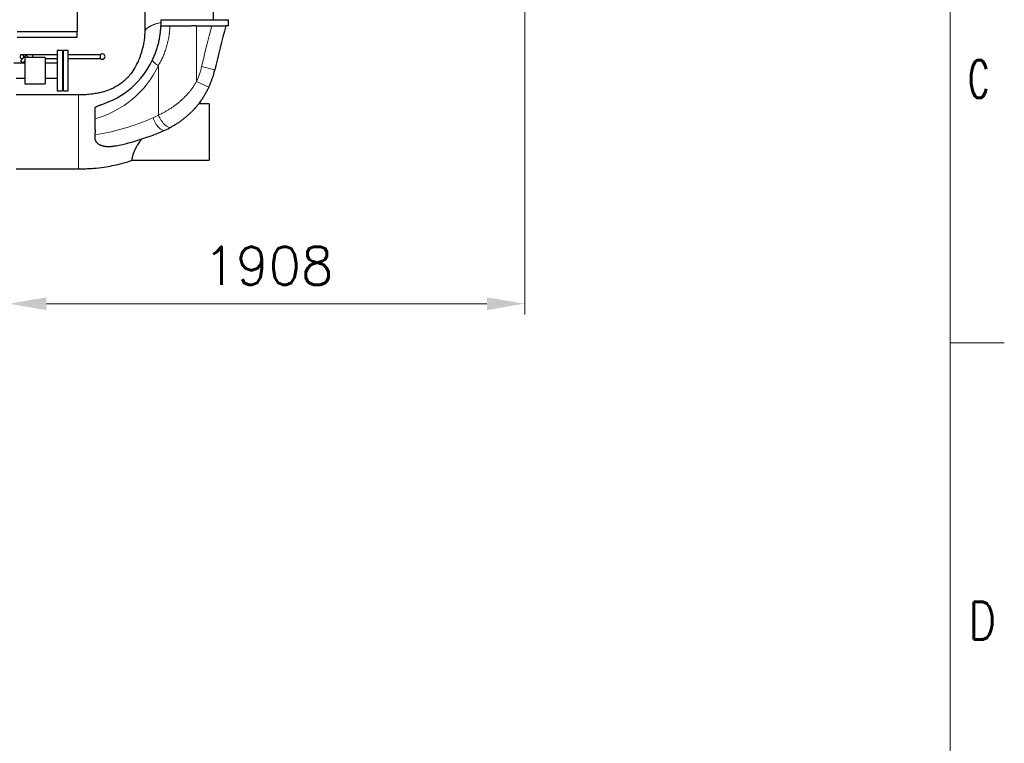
# Model space of a CAD drawing. Header units: inches. Extents: x 0 to 23760, y -13 to 16800.
# Tile 207 of 217: x 20122 to 23760, y 8921 to 11593. Entities that reach past the tile are written whole.
import ezdxf

# ---------------------------------------------------------------- set-up
doc = ezdxf.new("R2010")
doc.units = ezdxf.units.IN
doc.layers.add('210', color=7, linetype='Continuous', true_color=0xffffff)
doc.layers.add('254', color=7, linetype='Continuous', true_color=0xffffff)
doc.styles.add('latin_extended', font='simplex.shx')
doc.dimstyles.get("Standard").update_dxf_attribs({"dimtxt": 0.18, "dimasz": 0.18, "dimexe": 0.18, "dimexo": 0.0625, "dimgap": 0.09, "dimtad": 0, "dimtih": 1, "dimtoh": 1, "dimdec": 4, "dimzin": 0, "dimdsep": 46, "dimtxsty": 'Standard', "dimcen": 0.09, "dimadec": 0, "dimazin": 0, "dimtfac": 1, "dimtdec": 4, "dimtofl": 0, "dimtmove": 0, "dimatfit": 3, "dimfxl": 1, "dimtolj": 1, "dimtzin": 0, "dimarcsym": 0})

# ---------------------------------------------------------------- blocks, each defined once
blk = doc.blocks.new('_U6')
at = {"layer": '254', "color": 3, "linetype": 'Continuous', "lineweight": 13, "transparency": 16777216}
for p, q in [((21988.6, 13541.4), (21988.6, 10503.9)), ((20080.6, 11946.4), (20080.6, 10503.9)), ((20220.6, 10543.9), (21848.6, 10543.9))]:
    blk.add_line(p, q, dxfattribs=at)
at = {"layer": '254', "color": 3, "transparency": 16777216}
for points in [[(20220.6, 10567.2), (20220.6, 10520.5), (20080.6, 10543.9)], [(21848.6, 10520.5), (21848.6, 10567.2), (21988.6, 10543.9)]]:
    blk.add_solid(points, dxfattribs=at)
at = {"layer": 'Defpoints', "color": 0, "transparency": 16777216}
for p in [(21988.6, 13581.4), (20080.6, 11986.4), (21988.6, 10543.9)]:
    blk.add_point(p, dxfattribs=at)
at = {"layer": '254', "color": 2, "lineweight": 13, "transparency": 16777216, "insert": (20801.3, 10753.9), "char_height": 140, "attachment_point": 1, "style": 'latin_extended'}
blk.add_mtext('\\A1;1908', dxfattribs=at)

msp = doc.modelspace()

# ---------------------------------------------------------------- linework, layer by layer
at = {"layer": '210', "color": 7, "linetype": 'Continuous', "lineweight": 18}
for p, q in [((23560, 200), (23560, 16600)), ((23760, 10400), (23560, 10400))]:
    msp.add_line(p, q, dxfattribs=at)
at = {"layer": '254', "color": 2, "linetype": 'Continuous', "lineweight": 25}
for p, q in [((20334.638, 11745.353), (20334.638, 11547.309)), ((20643.451, 11592.528), (20643.451, 11570.332)), ((20643.451, 11592.528), (20893.451, 11592.528)), ((20643.451, 11570.332), (20643.76, 11570.332)), ((20677.413, 11570.332), (20755.472, 11570.332)), ((20771.191, 11570.332), (20755.472, 11570.332)), ((20771.191, 11570.332), (20775.638, 11570.332)), ((20775.638, 11570.332), (20832.159, 11570.332)), ((20893.451, 11570.332), (20883.929, 11570.332)), ((20893.451, 11570.332), (20893.451, 11592.528)), ((20334.638, 11547.309), (20112.638, 11547.309)), ((20334.638, 11527.353), (20334.638, 11547.309)), ((20334.638, 11527.353), (20112.638, 11527.353)), ((20145.792, 11461.912), (20124.579, 11440.698)), ((20145.792, 11461.912), (20154.278, 11453.426)), ((20280.638, 11479.353), (20261.138, 11479.353)), ((20261.138, 11479.353), (20261.138, 11329.353)), ((20280.638, 11479.353), (20280.638, 11329.353)), ((20301.638, 11479.353), (20283.638, 11479.353)), ((20283.638, 11329.353), (20283.638, 11479.353)), ((20301.638, 11329.353), (20301.638, 11479.353)), ((20420.681, 11448.961), (20420.681, 11463.638)), ((20141.638, 11431.853), (20100.638, 11431.853)), ((20124.579, 11440.698), (20133.064, 11432.213)), ((20133.425, 11431.853), (20133.064, 11432.213)), ((20135.274, 11451.393), (20135.186, 11451.305)), ((20216.638, 11453.353), (20141.638, 11453.353)), ((20141.638, 11453.353), (20141.638, 11355.353)), ((20154.351, 11453.353), (20154.278, 11453.426)), ((20216.638, 11453.353), (20216.638, 11355.353)), ((20261.138, 11431.853), (20216.638, 11431.853)), ((20108.638, 11376.853), (20141.638, 11376.853)), ((20141.638, 11355.353), (20216.638, 11355.353)), ((20216.638, 11376.853), (20261.138, 11376.853)), ((20261.138, 11329.353), (20280.638, 11329.353)), ((20283.638, 11329.353), (20301.638, 11329.353)), ((20821.638, 11282.353), (20782.717, 11282.353)), ((20821.638, 11282.353), (20821.638, 11074.353)), ((20400.638, 11194.542), (20400.638, 11226.792)), ((20400.638, 11167.157), (20400.638, 11168.033)), ((20538.814, 11074.353), (20821.638, 11074.353))]:
    msp.add_line(p, q, dxfattribs=at)
at = {"layer": '254', "color": 110, "linetype": 'Continuous', "lineweight": 13}
for p, q in [((20775.638, 11570.332), (20775.638, 11364.816)), ((20141.638, 11440.786), (20133.064, 11432.213)), ((20154.278, 11453.426), (20154.204, 11453.353)), ((20634.461, 11240.069), (20634.461, 11422.397)), ((20843.143, 11407.834), (20794.439, 11419.144)), ((20820.914, 11343.601), (20775.638, 11364.816))]:
    msp.add_line(p, q, dxfattribs=at)
for centre, radius, start, end in [((25444.645, 10339.265), 4773.945, 165.056163, 166.926395), ((20303.181, 11580.848), 367.224, 285.390023, 334.438246), ((20527.287, 11481.182), 274.261, 334.894173, 346.926395), ((20265.378, 12019.356), 862.866, 279.01865, 293.890527), ((20503.758, 11481.182), 274.261, 293.890527, 298.461359)]:
    msp.add_arc(centre, radius, start, end, dxfattribs=at)
at = {"layer": '254', "color": 2, "linetype": 'Continuous', "lineweight": 25}
for centre, radius, start, end in [((25444.645, 10339.265), 4723.945, 164.894244, 166.926395), ((20427.474, 11456.3), 10, 0.056477, 132.789101), ((20427.474, 11456.3), 10, 227.210899, 270), ((20326.71, 11580.848), 317.224, 287.613953, 334.438246), ((20427.474, 11456.3), 10, 270, 0.056477), ((20527.287, 11481.182), 324.261, 334.894173, 346.926395), ((20288.908, 12019.356), 912.866, 281.969709, 293.890527), ((20527.287, 11481.182), 324.261, 293.890527, 298.461359)]:
    msp.add_arc(centre, radius, start, end, dxfattribs=at)
at = {"layer": '254', "color": 110, "linetype": 'Continuous', "lineweight": 13}
for centre, major_axis, ratio, start_param, end_param in [((20657.991, 11422.397), (-45.106, 21.574), 0.22426304, 0, 1.13235646), ((20638.36, 11230.419), (-20.25, 45.716), 0.43830234, 1.37903959, 3.14159265), ((20657.991, 11240.069), (23.828, -43.957), 0.42452591, 4.48619885, 6.28318531)]:
    msp.add_ellipse(centre, major_axis=major_axis, ratio=ratio, start_param=start_param, end_param=end_param, dxfattribs=at)
at = {"layer": '254', "color": 2, "linetype": 'Continuous', "lineweight": 25}
for points, degree, knots in [([(20838.335, 11592.528), (20838.335, 11649.332), (20838.335, 11715.604), (20838.335, 11790.928), (20838.335, 11809.448), (20838.335, 11818.5)], 3, [0, 0, 0, 0, 0.754131, 0.8798195, 1, 1, 1, 1]), ([(20584.138, 11660.888), (20584.138, 11643.836), (20584.138, 11615.911), (20584.137, 11585.715), (20584.138, 11570.47), (20584.138, 11564.231), (20584.137, 11557.491), (20584.138, 11550.987), (20584.138, 11546.349), (20584.138, 11544.483)], 3, [0, 0, 0, 0, 0.43945529, 0.71968137, 0.77822606, 0.83235484, 0.88047309, 0.95190819, 1, 1, 1, 1]), ([(20612.885, 11443.971), (20614.043, 11446.393), (20615.171, 11448.831), (20617.365, 11453.734), (20618.432, 11456.201), (20620.502, 11461.163), (20621.507, 11463.658), (20623.453, 11468.677), (20624.394, 11471.201), (20626.215, 11476.276), (20627.972, 11481.379), (20630.417, 11489.115), (20632.67, 11496.932), (20634.727, 11504.829), (20636.587, 11512.807), (20638.248, 11520.864), (20639.219, 11526.289), (20639.784, 11529.696), (20639.894, 11530.379), (20640.057, 11531.403), (20640.111, 11531.745), (20640.217, 11532.429), (20640.48, 11534.138), (20640.73, 11535.85), (20641.301, 11539.963), (20641.645, 11542.71), (20642.032, 11546.15), (20642.107, 11546.839), (20642.252, 11548.217), (20642.323, 11548.906), (20642.527, 11550.974), (20642.655, 11552.354), (20643.01, 11556.495), (20643.411, 11562.022), (20643.668, 11567.56), (20643.76, 11570.332)], 3, [0, 0, 0, 0, 0.0625, 0.0625, 0.125, 0.125, 0.1875, 0.1875, 0.25, 0.25, 0.3125, 0.375, 0.4375, 0.5, 0.5625, 0.625, 0.6875, 0.6875, 0.703125, 0.703125, 0.7109375, 0.7109375, 0.71875, 0.75, 0.75, 0.8125, 0.8125, 0.828125, 0.828125, 0.84375, 0.84375, 0.875, 0.875, 0.9375, 1, 1, 1, 1]), ([(20643.76, 11570.332), (20643.76, 11570.332), (20643.81, 11570.332), (20644.01, 11570.332), (20644.159, 11570.332), (20644.554, 11570.332), (20644.8, 11570.332), (20645.39, 11570.332), (20645.734, 11570.332), (20646.226, 11570.332), (20646.328, 11570.332), (20646.485, 11570.332), (20646.538, 11570.332), (20646.646, 11570.332), (20646.919, 11570.332), (20647.21, 11570.332), (20647.94, 11570.332), (20648.471, 11570.332), (20649.62, 11570.332), (20650.237, 11570.332), (20651.558, 11570.332), (20652.262, 11570.332), (20653.383, 11570.332), (20653.768, 11570.332), (20654.262, 11570.332), (20654.362, 11570.332), (20654.563, 11570.332), (20654.664, 11570.332), (20654.969, 11570.332), (20655.175, 11570.332), (20656.213, 11570.332), (20657.077, 11570.332), (20658.872, 11570.332), (20660.733, 11570.332), (20662.725, 11570.332), (20664.783, 11570.332), (20665.845, 11570.332), (20667.078, 11570.332), (20667.215, 11570.332), (20667.491, 11570.332), (20667.906, 11570.332), (20668.882, 11570.332), (20669.73, 11570.332), (20671.443, 11570.332), (20672.607, 11570.332), (20674.977, 11570.332), (20676.184, 11570.332), (20677.413, 11570.332)], 3, [0, 0, 0, 0, 0.0625, 0.0625, 0.125, 0.125, 0.1875, 0.1875, 0.25, 0.25, 0.265625, 0.265625, 0.2734375, 0.2734375, 0.28125, 0.3125, 0.3125, 0.375, 0.375, 0.4375, 0.4375, 0.5, 0.5, 0.53125, 0.53125, 0.5390625, 0.5390625, 0.546875, 0.546875, 0.5625, 0.5625, 0.625, 0.625, 0.6875, 0.75, 0.75, 0.8125, 0.8125, 0.8203125, 0.8203125, 0.828125, 0.84375, 0.875, 0.875, 0.9375, 0.9375, 1, 1, 1, 1]), ([(20832.159, 11570.332), (20832.999, 11570.332), (20834.672, 11570.332), (20837.162, 11570.332), (20839.633, 11570.332), (20842.084, 11570.332), (20844.516, 11570.332), (20846.124, 11570.332), (20847.726, 11570.332), (20848.524, 11570.332), (20849.417, 11570.332), (20849.517, 11570.332), (20849.715, 11570.332), (20849.814, 11570.332), (20850.111, 11570.332), (20850.703, 11570.332), (20851.289, 11570.332), (20852.455, 11570.332), (20853.99, 11570.332), (20856.234, 11570.332), (20858.422, 11570.332), (20860.552, 11570.332), (20861.934, 11570.332), (20863.296, 11570.332), (20863.967, 11570.332), (20864.794, 11570.332), (20864.958, 11570.332), (20865.286, 11570.332), (20865.45, 11570.332), (20865.937, 11570.332), (20866.258, 11570.332), (20867.209, 11570.332), (20868.446, 11570.332), (20870.209, 11570.332), (20871.881, 11570.332), (20873.461, 11570.332), (20874.947, 11570.332), (20875.876, 11570.332), (20876.436, 11570.332), (20876.602, 11570.332), (20876.766, 11570.332), (20876.875, 11570.332), (20876.929, 11570.332), (20877.199, 11570.332), (20877.41, 11570.332), (20878.027, 11570.332), (20878.809, 11570.332), (20879.865, 11570.332), (20880.803, 11570.332), (20881.623, 11570.332), (20882.091, 11570.332), (20882.519, 11570.332), (20882.713, 11570.332), (20882.929, 11570.332), (20882.971, 11570.332), (20883.032, 11570.332), (20883.052, 11570.332), (20883.092, 11570.332), (20883.188, 11570.332), (20883.277, 11570.332), (20883.472, 11570.332), (20883.689, 11570.332), (20883.884, 11570.332), (20883.929, 11570.332), (20883.929, 11570.332)], 3, [0, 0, 0, 0, 0.0312635, 0.06252701, 0.09379051, 0.12505402, 0.15631752, 0.18758102, 0.18758102, 0.21884453, 0.21884453, 0.22275247, 0.22275247, 0.22666041, 0.22666041, 0.23447628, 0.25010803, 0.25010803, 0.28137154, 0.31263504, 0.34389855, 0.37516205, 0.40642555, 0.40642555, 0.43768906, 0.43768906, 0.44550493, 0.44550493, 0.45332081, 0.45332081, 0.46895256, 0.46895256, 0.50021607, 0.53147957, 0.56274307, 0.59400658, 0.62527008, 0.65653359, 0.65653359, 0.66434946, 0.6682574, 0.6682574, 0.67216534, 0.67216534, 0.68779709, 0.68779709, 0.7190606, 0.7503241, 0.7815876, 0.81285111, 0.84411461, 0.84411461, 0.87537812, 0.87537812, 0.88319399, 0.88319399, 0.88710193, 0.88710193, 0.89100987, 0.90664162, 0.90664162, 0.93790512, 0.96916863, 1, 1, 1, 1]), ([(20584.138, 11544.483), (20584.137, 11544.035), (20584.125, 11542.996), (20584.053, 11540.63), (20583.812, 11535.9), (20582.965, 11525.759), (20580.334, 11506.362), (20575.65, 11484.934), (20570.059, 11466.225), (20566.328, 11455.552), (20561.829, 11443.923), (20555.136, 11428.785), (20543.896, 11408.302), (20526.358, 11383.659), (20501.984, 11359.809), (20475.116, 11343.018), (20450.32, 11332.05), (20430.108, 11325.591), (20409.421, 11320.869), (20389.584, 11317.64), (20365.968, 11315.381), (20348.909, 11314.821), (20339.64, 11314.853)], 3, [0, 0, 0, 0, 0.00464811, 0.01043714, 0.0216826, 0.04621042, 0.09667062, 0.18383305, 0.22509284, 0.2553708, 0.27551974, 0.32631625, 0.38969829, 0.46455279, 0.57010983, 0.65943777, 0.70990381, 0.77792663, 0.82070724, 0.87092275, 0.93009315, 1, 1, 1, 1]), ([(20135.274, 11451.393), (20135.472, 11451.595), (20135.654, 11451.805), (20135.906, 11452.132), (20135.987, 11452.243), (20136.141, 11452.469), (20136.233, 11452.612), (20136.32, 11452.759), (20136.354, 11452.818), (20136.371, 11452.847), (20136.421, 11452.936), (20136.517, 11453.115), (20136.604, 11453.294), (20136.712, 11453.533), (20136.763, 11453.653), (20136.856, 11453.894), (20136.921, 11454.075), (20136.987, 11454.288), (20137.013, 11454.379), (20137.03, 11454.439), (20137.038, 11454.47), (20137.079, 11454.622), (20137.107, 11454.742), (20137.144, 11454.922), (20137.156, 11454.981), (20137.177, 11455.1), (20137.207, 11455.278), (20137.261, 11455.689), (20137.284, 11456.093), (20137.281, 11456.377), (20137.279, 11456.49), (20137.277, 11456.547), (20137.272, 11456.659), (20137.269, 11456.715), (20137.261, 11456.827), (20137.239, 11457.104), (20137.194, 11457.427), (20137.142, 11457.688), (20137.12, 11457.792), (20137.109, 11457.844), (20137.073, 11457.998), (20137.046, 11458.099), (20136.962, 11458.4), (20136.897, 11458.597), (20136.806, 11458.836), (20136.787, 11458.884), (20136.748, 11458.978), (20136.689, 11459.12), (20136.625, 11459.259), (20136.493, 11459.534), (20136.398, 11459.711), (20136.194, 11460.055), (20136.084, 11460.22), (20135.853, 11460.54), (20135.732, 11460.694), (20135.573, 11460.882), (20135.541, 11460.919), (20135.476, 11460.992), (20135.377, 11461.101), (20135.206, 11461.278), (20135.062, 11461.414), (20134.952, 11461.513), (20134.915, 11461.546), (20134.841, 11461.611), (20134.803, 11461.643), (20134.69, 11461.738), (20134.613, 11461.8), (20134.456, 11461.92), (20134.218, 11462.094), (20133.967, 11462.253), (20133.71, 11462.402), (20133.623, 11462.451), (20133.447, 11462.543), (20133.357, 11462.588), (20132.903, 11462.804), (20132.518, 11462.946), (20132.059, 11463.07), (20132.007, 11463.083), (20131.904, 11463.109), (20131.852, 11463.121), (20131.696, 11463.156), (20131.591, 11463.177), (20131.273, 11463.233), (20131.057, 11463.26), (20130.617, 11463.295), (20130.392, 11463.302), (20130.049, 11463.297), (20129.934, 11463.292), (20129.759, 11463.281), (20129.7, 11463.276), (20129.582, 11463.265), (20129.405, 11463.247), (20129.227, 11463.221), (20128.99, 11463.181), (20128.871, 11463.157), (20128.512, 11463.077), (20128.272, 11463.01), (20127.969, 11462.908), (20127.878, 11462.875), (20127.787, 11462.841), (20127.726, 11462.817), (20127.696, 11462.805), (20127.605, 11462.768), (20127.544, 11462.743), (20127.423, 11462.69), (20127.363, 11462.663), (20127.064, 11462.523), (20126.828, 11462.396), (20126.539, 11462.218), (20126.482, 11462.181), (20126.367, 11462.105), (20126.31, 11462.066), (20126.197, 11461.986), (20126.14, 11461.945), (20126.028, 11461.862), (20125.863, 11461.734), (20125.704, 11461.6), (20125.55, 11461.46), (20125.499, 11461.413), (20125.4, 11461.316), (20125.35, 11461.267), (20125.205, 11461.118), (20125.11, 11461.017), (20124.972, 11460.86), (20124.926, 11460.806), (20124.859, 11460.726), (20124.837, 11460.699), (20124.793, 11460.644), (20124.597, 11460.398), (20124.422, 11460.144), (20124.25, 11459.854), (20124.216, 11459.796), (20124.151, 11459.679), (20124.087, 11459.561), (20124.012, 11459.412), (20123.968, 11459.322), (20123.939, 11459.262), (20123.925, 11459.232), (20123.856, 11459.081), (20123.805, 11458.961), (20123.712, 11458.72), (20123.669, 11458.6), (20123.59, 11458.359), (20123.555, 11458.239), (20123.506, 11458.059), (20123.49, 11457.998), (20123.461, 11457.878), (20123.447, 11457.818), (20123.427, 11457.728), (20123.421, 11457.698), (20123.409, 11457.638), (20123.392, 11457.548), (20123.377, 11457.459), (20123.349, 11457.281), (20123.334, 11457.164), (20123.309, 11456.931), (20123.3, 11456.815), (20123.29, 11456.643), (20123.287, 11456.585), (20123.283, 11456.471), (20123.282, 11456.415), (20123.279, 11456.132), (20123.288, 11455.909), (20123.313, 11455.634), (20123.318, 11455.579), (20123.33, 11455.47), (20123.337, 11455.416), (20123.359, 11455.253), (20123.376, 11455.146), (20123.434, 11454.83), (20123.481, 11454.625), (20123.565, 11454.324), (20123.595, 11454.226), (20123.659, 11454.03), (20123.693, 11453.934), (20123.8, 11453.648), (20123.958, 11453.276), (20124.147, 11452.922), (20124.274, 11452.707), (20124.3, 11452.664), (20124.352, 11452.579), (20124.432, 11452.453), (20124.626, 11452.166), (20124.866, 11451.856), (20125.06, 11451.636), (20125.192, 11451.492), (20125.26, 11451.422), (20125.467, 11451.215), (20125.61, 11451.082), (20125.835, 11450.892), (20125.949, 11450.799), (20126.067, 11450.71), (20126.147, 11450.651), (20126.187, 11450.622), (20126.308, 11450.536), (20126.39, 11450.48), (20126.557, 11450.373), (20126.641, 11450.321), (20126.897, 11450.169), (20127.072, 11450.075), (20127.342, 11449.945), (20127.434, 11449.904), (20127.618, 11449.825), (20127.712, 11449.788), (20127.997, 11449.68), (20128.191, 11449.616), (20128.49, 11449.531), (20128.591, 11449.505), (20128.796, 11449.458), (20128.9, 11449.436), (20129.112, 11449.399), (20129.219, 11449.382), (20129.381, 11449.359), (20129.436, 11449.352), (20129.545, 11449.34), (20129.819, 11449.311), (20130.097, 11449.298), (20130.551, 11449.302), (20130.781, 11449.315), (20131.073, 11449.346), (20131.132, 11449.353), (20131.25, 11449.368), (20131.309, 11449.376), (20131.428, 11449.394), (20131.487, 11449.404), (20131.607, 11449.426), (20131.667, 11449.438), (20131.967, 11449.501), (20132.207, 11449.565), (20132.506, 11449.662), (20132.566, 11449.683), (20132.686, 11449.725), (20132.866, 11449.792), (20133.106, 11449.893), (20133.286, 11449.978), (20133.376, 11450.022), (20133.406, 11450.036), (20133.466, 11450.067), (20133.495, 11450.082), (20133.584, 11450.128), (20133.643, 11450.16), (20133.761, 11450.225), (20134.052, 11450.394), (20134.39, 11450.624), (20134.689, 11450.862), (20134.77, 11450.929), (20134.823, 11450.974), (20134.85, 11450.996), (20134.982, 11451.111), (20135.085, 11451.206), (20135.186, 11451.305)], 3, [0, 0, 0, 0, 0.015625, 0.015625, 0.0234375, 0.0234375, 0.03125, 0.03320312, 0.03320312, 0.03515625, 0.03515625, 0.0390625, 0.046875, 0.046875, 0.0546875, 0.0546875, 0.0625, 0.06640625, 0.06835937, 0.06835937, 0.0703125, 0.0703125, 0.078125, 0.078125, 0.08203125, 0.08203125, 0.0859375, 0.09375, 0.109375, 0.11328125, 0.11328125, 0.1171875, 0.1171875, 0.12109375, 0.12109375, 0.125, 0.140625, 0.14453125, 0.14453125, 0.1484375, 0.1484375, 0.15625, 0.15625, 0.171875, 0.171875, 0.17578125, 0.17578125, 0.1796875, 0.1875, 0.1875, 0.203125, 0.203125, 0.21875, 0.21875, 0.234375, 0.234375, 0.23828125, 0.23828125, 0.2421875, 0.25, 0.2578125, 0.2578125, 0.26171875, 0.26171875, 0.265625, 0.265625, 0.2734375, 0.2734375, 0.28125, 0.296875, 0.296875, 0.3046875, 0.3046875, 0.3125, 0.3125, 0.34375, 0.34375, 0.34765625, 0.34765625, 0.3515625, 0.3515625, 0.359375, 0.359375, 0.375, 0.375, 0.390625, 0.390625, 0.3984375, 0.3984375, 0.40234375, 0.40234375, 0.40625, 0.4140625, 0.4140625, 0.421875, 0.421875, 0.4375, 0.4375, 0.44140625, 0.44335938, 0.44335938, 0.4453125, 0.4453125, 0.44921875, 0.44921875, 0.453125, 0.453125, 0.46875, 0.46875, 0.47265625, 0.47265625, 0.4765625, 0.4765625, 0.48046875, 0.48046875, 0.484375, 0.4921875, 0.4921875, 0.49609375, 0.49609375, 0.5, 0.5, 0.5078125, 0.5078125, 0.51171875, 0.51171875, 0.51367188, 0.51367188, 0.515625, 0.53125, 0.53125, 0.53515625, 0.53515625, 0.5390625, 0.54296875, 0.54492187, 0.54492187, 0.546875, 0.546875, 0.5546875, 0.5546875, 0.5625, 0.5625, 0.5703125, 0.5703125, 0.57421875, 0.57421875, 0.578125, 0.578125, 0.58007812, 0.58007812, 0.58203125, 0.5859375, 0.5859375, 0.59375, 0.59375, 0.6015625, 0.6015625, 0.60546875, 0.60546875, 0.609375, 0.609375, 0.625, 0.625, 0.62890625, 0.62890625, 0.6328125, 0.6328125, 0.640625, 0.640625, 0.65625, 0.65625, 0.6640625, 0.6640625, 0.671875, 0.671875, 0.6875, 0.703125, 0.703125, 0.70703125, 0.70703125, 0.7109375, 0.71875, 0.734375, 0.7421875, 0.7421875, 0.75, 0.75, 0.765625, 0.765625, 0.7734375, 0.77734375, 0.77734375, 0.78125, 0.78125, 0.7890625, 0.7890625, 0.796875, 0.796875, 0.8125, 0.8125, 0.8203125, 0.8203125, 0.828125, 0.828125, 0.84375, 0.84375, 0.8515625, 0.8515625, 0.859375, 0.859375, 0.8671875, 0.8671875, 0.87109375, 0.87109375, 0.875, 0.890625, 0.890625, 0.90625, 0.90625, 0.91015625, 0.91015625, 0.9140625, 0.9140625, 0.91796875, 0.91796875, 0.921875, 0.921875, 0.9375, 0.9375, 0.94140625, 0.94140625, 0.9453125, 0.953125, 0.95703125, 0.95703125, 0.95898438, 0.95898438, 0.9609375, 0.9609375, 0.96484375, 0.96484375, 0.96875, 0.984375, 0.98828125, 0.99023438, 0.99023438, 0.9921875, 0.9921875, 1, 1, 1, 1]), ([(20170.281, 11463.3), (20165.066, 11463.3), (20157.55, 11463.3), (20148.187, 11463.3), (20141.796, 11463.3), (20136.625, 11463.3), (20131.739, 11463.3), (20130.322, 11463.3), (20130.279, 11463.3)], 3, [0, 0, 0, 0, 0.23956488, 0.36855097, 0.49987284, 0.63148642, 0.76050547, 1, 1, 1, 1]), ([(20261.141, 11463.3), (20250.686, 11463.3), (20220.4, 11463.3), (20190.113, 11463.3), (20170.281, 11463.3)], 3, [0, 0, 0, 0, 0.34519177, 1, 1, 1, 1]), ([(20170.281, 11453.081), (20170.281, 11453.274), (20170.281, 11454.229), (20170.281, 11455.808), (20170.281, 11457.207), (20170.281, 11458.381), (20170.281, 11459.433), (20170.281, 11460.388), (20170.281, 11461.353), (20170.281, 11462.227), (20170.281, 11462.92), (20170.281, 11463.299), (20170.281, 11463.3), (20170.281, 11463.3)], 2, [0, 0, 0, 0.02752937, 0.1311431, 0.23475683, 0.32170541, 0.40865399, 0.49874239, 0.5951104, 0.69147841, 0.7926769, 0.89629063, 0.99990436, 1, 1, 1]), ([(20420.681, 11463.3), (20407.478, 11463.3), (20383.649, 11463.3), (20351.77, 11463.3), (20327.205, 11463.3), (20311.353, 11463.3), (20303.55, 11463.3), (20301.635, 11463.3)], 3, [0, 0, 0, 0, 0.33271295, 0.60050629, 0.80338004, 0.95174278, 1, 1, 1, 1]), ([(20420.681, 11449.3), (20420.681, 11449.3), (20420.681, 11449.466), (20420.681, 11449.851), (20420.681, 11450.512), (20420.681, 11451.484), (20420.681, 11452.738), (20420.681, 11454.229), (20420.681, 11455.808), (20420.681, 11457.207), (20420.681, 11458.381), (20420.681, 11459.433), (20420.681, 11460.388), (20420.681, 11461.353), (20420.681, 11462.227), (20420.681, 11462.92), (20420.681, 11463.299), (20420.681, 11463.3)], 2, [0, 0, 0, 0.05682528, 0.11365057, 0.17252788, 0.23550924, 0.29849059, 0.36462891, 0.43234571, 0.50006251, 0.55688779, 0.61371308, 0.67259039, 0.73557174, 0.7985531, 0.86469142, 0.93240822, 1, 1, 1]), ([(20130.273, 11449.3), (20130.316, 11449.3), (20131.251, 11449.3), (20133.134, 11449.3), (20133.161, 11449.3)], 3, [0, 0, 0, 0, 0.98576448, 1, 1, 1, 1]), ([(20216.64, 11449.3), (20225.016, 11449.3), (20239.85, 11449.3), (20254.684, 11449.3), (20261.141, 11449.3)], 3, [0, 0, 0, 0, 0.56467425, 1, 1, 1, 1]), ([(20280.641, 11449.3), (20281.621, 11449.3), (20282.62, 11449.3), (20283.619, 11449.3), (20283.638, 11449.3)], 3, [0, 0, 0, 0, 0.98130246, 1, 1, 1, 1]), ([(20301.635, 11449.3), (20306.252, 11449.3), (20326.102, 11449.3), (20365.784, 11449.3), (20400.849, 11449.3), (20420.681, 11449.3)], 3, [0, 0, 0, 0, 0.11634232, 0.50022639, 1, 1, 1, 1]), ([(20339.64, 11314.853), (20320.389, 11314.853), (20281.888, 11314.853), (20204.887, 11314.853), (20147.137, 11314.853), (20108.638, 11314.853)], 3, [0, 0, 0, 0, 0.2500088, 0.50000587, 1, 1, 1, 1]), ([(20820.914, 11343.601), (20819.047, 11339.617), (20817.105, 11335.683), (20813.074, 11327.916), (20810.984, 11324.083), (20806.66, 11316.515), (20804.425, 11312.781), (20799.81, 11305.412), (20797.431, 11301.776), (20792.528, 11294.605), (20790.005, 11291.068), (20784.815, 11284.095), (20782.148, 11280.658), (20776.67, 11273.884), (20773.859, 11270.548), (20770.253, 11266.441), (20769.165, 11265.213), (20768.066, 11263.993), (20767.515, 11263.384), (20767.331, 11263.182), (20766.963, 11262.777), (20765.304, 11260.958), (20763.629, 11259.163), (20759.126, 11254.434), (20756.075, 11251.356), (20749.88, 11245.351), (20746.736, 11242.423), (20740.358, 11236.715), (20737.124, 11233.934), (20730.571, 11228.519), (20727.252, 11225.884), (20720.532, 11220.76), (20717.131, 11218.271), (20710.25, 11213.437), (20706.771, 11211.093), (20701.496, 11207.685), (20699.729, 11206.567), (20697.064, 11204.917), (20696.173, 11204.372), (20695.057, 11203.696), (20694.834, 11203.561), (20694.387, 11203.292), (20693.717, 11202.889), (20689.467, 11200.357), (20685.424, 11198.066), (20681.819, 11196.112)], 3, [0, 0, 0, 0, 0.0625, 0.0625, 0.125, 0.125, 0.1875, 0.1875, 0.25, 0.25, 0.3125, 0.3125, 0.375, 0.375, 0.4375, 0.4375, 0.453125, 0.4609375, 0.4609375, 0.46484375, 0.46484375, 0.46875, 0.5, 0.5, 0.5625, 0.5625, 0.625, 0.625, 0.6875, 0.6875, 0.75, 0.75, 0.8125, 0.8125, 0.875, 0.875, 0.90625, 0.90625, 0.921875, 0.921875, 0.92578125, 0.92578125, 0.9296875, 0.9375, 1, 1, 1, 1]), ([(20400.638, 11269.067), (20401.479, 11269.575), (20402.333, 11270.063), (20404.065, 11271.005), (20404.942, 11271.458), (20406.716, 11272.335), (20407.613, 11272.758), (20409.426, 11273.577), (20410.342, 11273.974), (20412.189, 11274.743), (20413.121, 11275.117), (20415.001, 11275.842), (20415.948, 11276.195), (20417.856, 11276.881), (20418.816, 11277.215), (20420.75, 11277.868), (20421.724, 11278.186), (20422.703, 11278.496)], 3, [0, 0, 0, 0, 0.125, 0.125, 0.25, 0.25, 0.375, 0.375, 0.5, 0.5, 0.625, 0.625, 0.75, 0.75, 0.875, 0.875, 1, 1, 1, 1]), ([(20400.638, 11226.792), (20400.638, 11227.966), (20400.638, 11230.298), (20400.638, 11232.602), (20400.638, 11234.891), (20400.638, 11236.028), (20400.638, 11238.287), (20400.638, 11239.409), (20400.638, 11240.802), (20400.638, 11241.081), (20400.638, 11241.636), (20400.638, 11242.464), (20400.638, 11243.279), (20400.638, 11244.892), (20400.638, 11245.945), (20400.638, 11248.005), (20400.638, 11249.012), (20400.638, 11250.981), (20400.638, 11251.943), (20400.638, 11253.351), (20400.638, 11253.815), (20400.638, 11254.73), (20400.638, 11255.179), (20400.638, 11256.5), (20400.638, 11257.345), (20400.638, 11258.968), (20400.638, 11259.746), (20400.638, 11261.236), (20400.638, 11261.948), (20400.638, 11262.968), (20400.638, 11263.3), (20400.638, 11263.704), (20400.638, 11263.785), (20400.638, 11263.944), (20400.638, 11264.024), (20400.638, 11264.26), (20400.638, 11264.415), (20400.638, 11265.178), (20400.638, 11265.75), (20400.638, 11266.821), (20400.638, 11267.32), (20400.638, 11268.246), (20400.638, 11268.674), (20400.638, 11269.067)], 3, [0, 0, 0, 0, 0.0625, 0.125, 0.125, 0.1875, 0.1875, 0.25, 0.25, 0.265625, 0.265625, 0.28125, 0.3125, 0.3125, 0.375, 0.375, 0.4375, 0.4375, 0.5, 0.5, 0.53125, 0.53125, 0.5625, 0.5625, 0.625, 0.625, 0.6875, 0.6875, 0.75, 0.75, 0.78125, 0.78125, 0.7890625, 0.7890625, 0.796875, 0.796875, 0.8125, 0.8125, 0.875, 0.875, 0.9375, 0.9375, 1, 1, 1, 1]), ([(20400.638, 11168.033), (20401.011, 11170.242), (20401.575, 11174.66), (20401.769, 11179.079), (20401.775, 11183.497), (20401.684, 11185.706), (20401.308, 11190.124), (20401.023, 11192.333), (20400.638, 11194.542)], 3, [0, 0, 0, 0, 0.25, 0.5, 0.5, 0.75, 0.75, 1, 1, 1, 1]), ([(20400.638, 11152.376), (20400.638, 11153.668), (20400.638, 11154.966), (20400.638, 11156.597), (20400.638, 11156.924), (20400.638, 11157.577), (20400.638, 11158.557), (20400.638, 11159.537), (20400.638, 11161.912), (20400.638, 11163.633), (20400.638, 11165.355)], 3, [0, 0, 0, 0, 0.30144884, 0.30144884, 0.37681105, 0.37681105, 0.45217326, 0.60289768, 0.60289768, 1, 1, 1, 1]), ([(20478.231, 11126.338), (20476.347, 11125.939), (20474.462, 11125.575), (20470.689, 11124.923), (20468.802, 11124.634), (20465.024, 11124.135), (20463.133, 11123.925), (20459.35, 11123.589), (20457.457, 11123.463), (20454.616, 11123.344), (20453.668, 11123.316), (20451.773, 11123.284), (20450.824, 11123.28), (20448.927, 11123.298), (20447.978, 11123.32), (20446.079, 11123.391), (20445.129, 11123.44), (20443.704, 11123.536), (20442.991, 11123.589), (20442.278, 11123.651), (20441.921, 11123.684), (20441.802, 11123.695), (20441.565, 11123.718), (20440.496, 11123.822), (20439.433, 11123.945), (20437.551, 11124.197), (20436.615, 11124.339), (20434.752, 11124.658), (20433.825, 11124.835), (20431.981, 11125.225), (20431.064, 11125.438), (20429.242, 11125.905), (20428.335, 11126.158), (20426.535, 11126.708), (20425.64, 11127.004), (20424.641, 11127.364), (20424.53, 11127.404), (20424.309, 11127.486), (20423.978, 11127.609), (20423.209, 11127.903), (20422.557, 11128.167), (20421.264, 11128.713), (20420.416, 11129.1), (20418.748, 11129.921), (20417.929, 11130.355), (20416.321, 11131.276), (20415.532, 11131.762), (20413.988, 11132.79), (20413.233, 11133.332), (20412.311, 11134.048), (20412.128, 11134.194), (20411.855, 11134.414), (20411.764, 11134.488), (20411.584, 11134.637), (20411.135, 11135.011), (20410.697, 11135.394), (20409.666, 11136.332), (20409.007, 11136.982), (20407.747, 11138.334), (20407.146, 11139.036), (20406.004, 11140.494), (20405.463, 11141.25), (20404.826, 11142.231), (20404.7, 11142.428), (20404.515, 11142.728), (20404.454, 11142.828), (20404.333, 11143.03), (20404.032, 11143.535), (20403.748, 11144.047), (20403.093, 11145.288), (20402.695, 11146.132), (20401.977, 11147.857), (20401.655, 11148.736), (20401.089, 11150.53), (20400.844, 11151.444), (20400.638, 11152.376)], 3, [0, 0, 0, 0, 0.0625, 0.0625, 0.125, 0.125, 0.1875, 0.1875, 0.25, 0.25, 0.28125, 0.28125, 0.3125, 0.3125, 0.34375, 0.34375, 0.375, 0.375, 0.390625, 0.3984375, 0.3984375, 0.40234375, 0.40234375, 0.40625, 0.4375, 0.4375, 0.46875, 0.46875, 0.5, 0.5, 0.53125, 0.53125, 0.5625, 0.5625, 0.59375, 0.59375, 0.59765625, 0.59765625, 0.6015625, 0.609375, 0.625, 0.625, 0.65625, 0.65625, 0.6875, 0.6875, 0.71875, 0.71875, 0.75, 0.75, 0.7578125, 0.7578125, 0.76171875, 0.76171875, 0.765625, 0.78125, 0.78125, 0.8125, 0.8125, 0.84375, 0.84375, 0.875, 0.875, 0.8828125, 0.8828125, 0.88671875, 0.88671875, 0.890625, 0.90625, 0.90625, 0.9375, 0.9375, 0.96875, 0.96875, 1, 1, 1, 1]), ([(20571.649, 11151.38), (20571.219, 11150.822), (20570.792, 11150.261), (20570.156, 11149.418), (20569.945, 11149.136), (20569.524, 11148.573), (20568.477, 11147.165), (20567.456, 11145.755), (20565.055, 11142.372), (20563.518, 11140.116), (20560.571, 11135.609), (20559.16, 11133.358), (20557.135, 11129.992), (20556.476, 11128.872), (20555.187, 11126.637), (20554.557, 11125.521), (20553.635, 11123.852), (20553.18, 11123.019), (20552.733, 11122.187), (20552.437, 11121.633), (20552.29, 11121.357), (20551.559, 11119.974), (20550.428, 11117.787), (20549.37, 11115.649), (20548.349, 11113.538), (20547.856, 11112.496), (20546.904, 11110.438), (20545.986, 11108.406), (20545.135, 11106.431), (20544.316, 11104.485), (20543.923, 11103.527), (20543.168, 11101.64), (20542.806, 11100.712), (20542.113, 11098.887), (20541.782, 11097.99), (20541.387, 11096.891), (20541.271, 11096.562), (20541.156, 11096.236), (20541.08, 11096.019), (20541.042, 11095.911), (20540.855, 11095.372), (20540.709, 11094.947), (20540.286, 11093.691), (20539.756, 11092.064), (20539.061, 11089.768), (20538.463, 11087.618), (20537.959, 11085.614), (20537.686, 11084.376), (20537.442, 11083.189), (20537.336, 11082.62), (20537.2, 11081.805), (20537.158, 11081.54), (20537.083, 11081.022), (20537.049, 11080.77), (20536.96, 11080.032), (20536.916, 11079.571), (20536.86, 11078.708), (20536.835, 11077.904), (20536.891, 11076.873), (20537.039, 11076.017), (20537.28, 11075.334), (20537.615, 11074.825), (20537.902, 11074.603), (20538.103, 11074.501), (20538.144, 11074.482), (20538.228, 11074.449), (20538.271, 11074.434), (20538.404, 11074.395), (20538.543, 11074.367), (20538.703, 11074.355), (20538.772, 11074.354), (20538.791, 11074.353), (20538.803, 11074.353), (20538.809, 11074.353), (20538.815, 11074.353)], 3, [0, 0, 0, 0, 0.01498262, 0.01498262, 0.02247393, 0.02247393, 0.02996524, 0.05993048, 0.05993048, 0.11986096, 0.11986096, 0.17979144, 0.17979144, 0.20975668, 0.20975668, 0.23972192, 0.23972192, 0.25470454, 0.26219585, 0.26219585, 0.26968716, 0.26968716, 0.2996524, 0.32961764, 0.32961764, 0.35958288, 0.35958288, 0.38954812, 0.41951336, 0.41951336, 0.4494786, 0.4494786, 0.47944385, 0.47944385, 0.50940909, 0.50940909, 0.5169004, 0.52064605, 0.52064605, 0.52439171, 0.52439171, 0.53937433, 0.53937433, 0.56933957, 0.59930481, 0.62927005, 0.65923529, 0.68920053, 0.68920053, 0.71916577, 0.71916577, 0.73414839, 0.73414839, 0.74913101, 0.74913101, 0.77909625, 0.77909625, 0.80906149, 0.83902673, 0.86899197, 0.89895721, 0.92892245, 0.95888769, 0.95888769, 0.966379, 0.966379, 0.97387031, 0.97387031, 0.98885293, 0.99634424, 0.99821707, 0.99915348, 0.99915348, 1, 1, 1, 1]), ([(20339.646, 11041.853), (20343.291, 11041.853), (20350.497, 11041.908), (20361.177, 11042.149), (20376.076, 11042.713), (20400.382, 11044.247), (20441.215, 11048.774), (20486.503, 11057.911), (20521.728, 11067.904), (20537.044, 11073.697), (20540.239, 11074.955)], 3, [0, 0, 0, 0, 0.05347793, 0.10572579, 0.15673285, 0.27223715, 0.46299726, 0.75910234, 0.94950581, 1, 1, 1, 1]), ([(20108.638, 11041.853), (20147.137, 11041.853), (20193.337, 11041.853), (20247.237, 11041.853), (20270.337, 11041.853), (20293.437, 11041.853), (20316.54, 11041.853), (20331.943, 11041.853), (20339.646, 11041.853)], 3, [0, 0, 0, 0, 0.49997969, 0.59997563, 0.69997157, 0.79996751, 0.89996345, 1, 1, 1, 1])]:
    msp.add_open_spline(points, degree=degree, knots=knots, dxfattribs=at)
at = {"layer": '254', "color": 110, "linetype": 'Continuous', "lineweight": 13}
for points, weights in [([(20584.137, 11544.58), (20584.111, 11554.661), (20593.092, 11566.154), (20615.305, 11575.791), (20643.234, 11582.218)], [1.0158639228, 1.01145424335, 0.991678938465, 0.991391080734, 0.998729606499]), ([(20339.64, 11314.853), (20339.64, 11314.902), (20339.641, 11297.644), (20339.642, 11259.2), (20339.643, 11224.031)], [1.00589161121, 0.99296660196, 0.981842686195, 1.01661171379, 1.01661171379])]:
    msp.add_rational_spline(points, weights, degree=4, dxfattribs=at)
for points, knots in [([(20677.413, 11570.332), (20677.3, 11567.041), (20676.967, 11560.467), (20676.424, 11553.912), (20675.938, 11549.003), (20675.763, 11547.367), (20675.527, 11545.325), (20675.479, 11544.916), (20675.382, 11544.099), (20675.332, 11543.691), (20675.181, 11542.467), (20675.077, 11541.652), (20674.542, 11537.583), (20674.063, 11534.345), (20673.006, 11527.9), (20671.85, 11521.487), (20669.823, 11511.964), (20667.508, 11502.536), (20664.91, 11493.203), (20662.032, 11483.965), (20659.929, 11477.869), (20657.735, 11471.806), (20656.593, 11468.79), (20654.217, 11462.79), (20652.984, 11459.806), (20651.067, 11455.354), (20650.417, 11453.874), (20649.591, 11452.029), (20649.425, 11451.66), (20649.091, 11450.924), (20648.59, 11449.82), (20646.729, 11445.787), (20644.977, 11442.163), (20642.099, 11436.422), (20640.622, 11433.578), (20637.595, 11427.946), (20636.046, 11425.158), (20634.461, 11422.397)], [0, 0, 0, 0, 0.0625, 0.125, 0.125, 0.15625, 0.15625, 0.1640625, 0.1640625, 0.171875, 0.171875, 0.1875, 0.1875, 0.25, 0.25, 0.3125, 0.375, 0.4375, 0.5, 0.5625, 0.625, 0.625, 0.6875, 0.6875, 0.75, 0.75, 0.78125, 0.78125, 0.7890625, 0.7890625, 0.796875, 0.8125, 0.875, 0.875, 0.9375, 0.9375, 1, 1, 1, 1]), ([(20634.461, 11240.069), (20637.853, 11241.601), (20641.252, 11243.2), (20645.506, 11245.289), (20646.358, 11245.711), (20647.635, 11246.351), (20648.061, 11246.566), (20648.912, 11246.996), (20651.038, 11248.078), (20653.159, 11249.185), (20658.234, 11251.888), (20661.601, 11253.754), (20668.295, 11257.615), (20671.622, 11259.611), (20678.231, 11263.737), (20681.514, 11265.867), (20688.029, 11270.265), (20691.261, 11272.532), (20697.67, 11277.21), (20700.846, 11279.62), (20707.137, 11284.588), (20710.252, 11287.146), (20714.873, 11291.098), (20716.405, 11292.435), (20718.689, 11294.469), (20719.828, 11295.494), (20720.962, 11296.529), (20721.528, 11297.049), (20721.716, 11297.223), (20722.093, 11297.57), (20725.288, 11300.527), (20728.411, 11303.546), (20734.159, 11309.341), (20736.968, 11312.294), (20742.453, 11318.313), (20745.13, 11321.379), (20750.347, 11327.625), (20752.888, 11330.806), (20757.829, 11337.283), (20760.23, 11340.58), (20764.887, 11347.294), (20767.143, 11350.711), (20771.505, 11357.669), (20773.611, 11361.21), (20775.638, 11364.816)], [0, 0, 0, 0, 0.0625, 0.0625, 0.078125, 0.078125, 0.0859375, 0.0859375, 0.09375, 0.125, 0.125, 0.1875, 0.1875, 0.25, 0.25, 0.3125, 0.3125, 0.375, 0.375, 0.4375, 0.4375, 0.5, 0.5, 0.53125, 0.53125, 0.546875, 0.5546875, 0.5546875, 0.55859375, 0.55859375, 0.5625, 0.625, 0.625, 0.6875, 0.6875, 0.75, 0.75, 0.8125, 0.8125, 0.875, 0.875, 0.9375, 0.9375, 1, 1, 1, 1])]:
    msp.add_open_spline(points, degree=3, knots=knots, dxfattribs=at)
at = {"layer": '254', "color": 2, "linetype": 'Continuous', "lineweight": 25}
for points, degree in [([(20283.638, 11463.3), (20282.639, 11463.3), (20281.64, 11463.3), (20280.641, 11463.3)], 3), ([(20786.089, 11282.143), (20789.934, 11288.914), (20793.146, 11296.044)], 2), ([(20400.638, 11165.355), (20400.638, 11165.954), (20400.638, 11166.554), (20400.638, 11167.157)], 3)]:
    msp.add_open_spline(points, degree=degree, dxfattribs=at)
at = {"layer": '254', "color": 110, "linetype": 'Continuous', "lineweight": 13}
msp.add_rational_spline([(20339.643, 11224.031), (20339.644, 11178.554), (20339.646, 11110.065), (20339.646, 11065.873), (20339.646, 11046.061), (20339.646, 11043.32), (20339.646, 11041.866), (20339.646, 11041.853)], [1.01661171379, 1.01661171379, 0.958470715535, 1.01661171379, 1.01661171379, 1.01362236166, 1.00967716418, 1.00588743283], degree=4, knots=[0, 0, 0, 0, 0, 0.81516201, 0.81516201, 0.81516201, 1, 1, 1, 1, 1], dxfattribs=at)

# ---------------------------------------------------------------- texts
at = {"layer": '210', "color": 211, "linetype": 'Continuous', "lineweight": 18, "char_height": 140, "attachment_point": 7, "line_spacing_factor": 0.963855, "style": 'latin_extended'}
for s, insert in [('\\W0.6125;C', (23627.11, 11303.644)), ('\\W0.8203;D', (23627.11, 9303.644))]:
    msp.add_mtext(s, dxfattribs=dict(at, insert=insert))

# ---------------------------------------------------------------- dimensions: what is measured, and where the dimension line sits
at = {"layer": '254', "color": 2, "linetype": 'Continuous', "lineweight": 13}
dim = msp.add_linear_dim(base=(21988.618, 10543.853), p1=(20080.638, 11986.377), p2=(21988.618, 13581.353), dimstyle='Standard', override={"dimscale": 40, "dimtxt": 3.5, "dimasz": 3.5, "dimexe": 1, "dimexo": 1, "dimgap": 1.75, "dimtad": 1, "dimtih": 1, "dimtoh": 0, "dimdec": 0, "dimlfac": 1, "dimzin": 8, "dimdsep": 46, "dimlunit": 2, "dimtxsty": 'latin_extended', "dimsah": 1, "dimse1": 0, "dimse2": 0, "dimsd1": 0, "dimsd2": 0, "dimclrd": 3, "dimclre": 3, "dimclrt": 2, "dimtol": 0, "dimtm": -0.1, "dimtfac": 0.714286, "dimtdec": 3, "dimtofl": 1, "dimtmove": 0, "dimtzin": 8, "dimlwd": 13, "dimlwe": 13}, dxfattribs=at)
dim.commit()
dim.dimension.update_dxf_attribs({"geometry": '_U6', "text_midpoint": (21034.628, 10543.853), "dimtype": 160})

doc.saveas('drawing.dxf')
